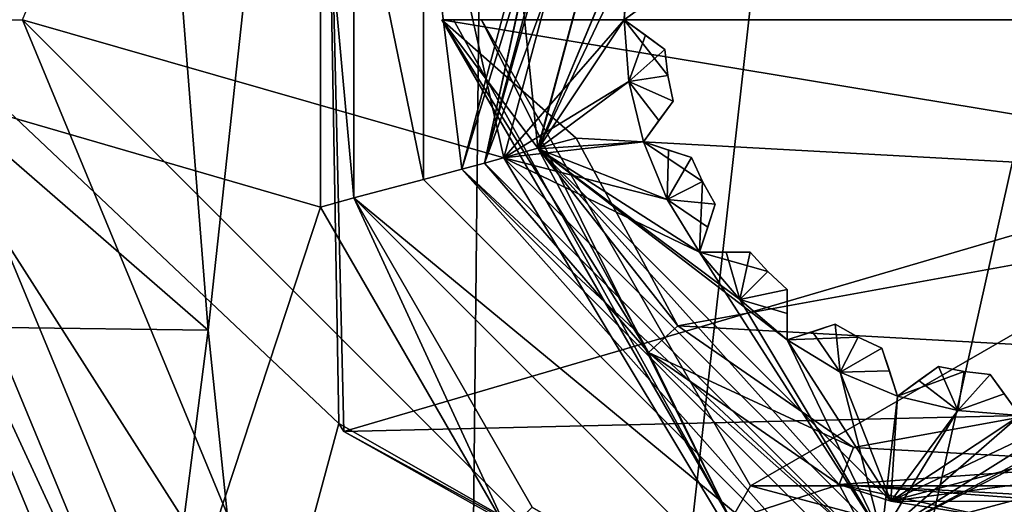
# Model space of a CAD drawing. Header units: millimetres. Extents: x -112 to 112, y -106 to 1587.
# Tile 28 of 158: x -13 to 0, y -6 to 0. Entities that reach past the tile are written whole.
import ezdxf

# ---------------------------------------------------------------- set-up
doc = ezdxf.new("R2010")
doc.units = ezdxf.units.MM
doc.header["$LTSCALE"] = 65.185185
for name, color, linetype in [('1014', 7, 'CONTINUOUS'), ('1015', 7, 'CONTINUOUS'), ('1016', 7, 'CONTINUOUS'), ('1017', 7, 'CONTINUOUS'), ('1018', 7, 'CONTINUOUS'), ('1019', 7, 'CONTINUOUS'), ('1020', 7, 'CONTINUOUS'), ('1021', 7, 'CONTINUOUS'), ('1022', 7, 'CONTINUOUS'), ('1023', 7, 'CONTINUOUS'), ('1024', 7, 'CONTINUOUS'), ('1045', 7, 'CONTINUOUS'), ('1046', 7, 'CONTINUOUS'), ('1048', 7, 'CONTINUOUS'), ('1050', 7, 'CONTINUOUS'), ('1061', 7, 'CONTINUOUS'), ('1062', 7, 'CONTINUOUS'), ('1063', 7, 'CONTINUOUS'), ('1064', 7, 'CONTINUOUS'), ('1065', 7, 'CONTINUOUS'), ('1081', 7, 'CONTINUOUS'), ('1082', 7, 'CONTINUOUS'), ('1083', 7, 'CONTINUOUS'), ('1084', 7, 'CONTINUOUS'), ('1085', 7, 'CONTINUOUS'), ('1090', 7, 'CONTINUOUS'), ('1091', 7, 'CONTINUOUS'), ('1092', 7, 'CONTINUOUS'), ('1093', 7, 'CONTINUOUS'), ('1094', 7, 'CONTINUOUS'), ('1095', 7, 'CONTINUOUS'), ('1111', 7, 'CONTINUOUS'), ('1112', 7, 'CONTINUOUS'), ('1113', 7, 'CONTINUOUS'), ('1114', 7, 'CONTINUOUS'), ('1115', 7, 'CONTINUOUS'), ('1116', 7, 'CONTINUOUS'), ('2', 7, 'CONTINUOUS'), ('37', 7, 'CONTINUOUS'), ('38', 7, 'CONTINUOUS'), ('41', 7, 'CONTINUOUS'), ('42', 7, 'CONTINUOUS'), ('64', 7, 'CONTINUOUS'), ('65', 7, 'CONTINUOUS'), ('66', 7, 'CONTINUOUS'), ('67', 7, 'CONTINUOUS'), ('944', 7, 'CONTINUOUS'), ('945', 7, 'CONTINUOUS'), ('946', 7, 'CONTINUOUS'), ('947', 7, 'CONTINUOUS'), ('948', 7, 'CONTINUOUS'), ('949', 7, 'CONTINUOUS'), ('950', 7, 'CONTINUOUS'), ('951', 7, 'CONTINUOUS'), ('952', 7, 'CONTINUOUS'), ('954', 7, 'CONTINUOUS'), ('955', 7, 'CONTINUOUS'), ('956', 7, 'CONTINUOUS'), ('957', 7, 'CONTINUOUS'), ('974', 7, 'CONTINUOUS'), ('977', 7, 'CONTINUOUS'), ('978', 7, 'CONTINUOUS'), ('980', 7, 'CONTINUOUS'), ('981', 7, 'CONTINUOUS'), ('982', 7, 'CONTINUOUS')]:
    doc.layers.add(name, color=color, linetype=linetype)

msp = doc.modelspace()

# ---------------------------------------------------------------- linework, layer by layer
at = {"layer": '1014', "color": 7, "linetype": 'CONTINUOUS', "true_color": 0xe0f2ff}
for points in [[(-5, 0, 38.7), (-4.729, 0.197, 38.966), (-4.484, 0.375, 49.2), (-5, 0, 38.7)], [(-4.73, 0.196, 49.434), (-5, 0, 38.7), (-4.484, 0.375, 49.2), (-4.73, 0.196, 49.434)], [(-5, 0, 49.7), (-5, 0, 38.7), (-4.73, 0.196, 49.434), (-5, 0, 49.7)]]:
    msp.add_3dface(points, dxfattribs=at)
at = {"layer": '1015', "color": 7, "linetype": 'CONTINUOUS', "true_color": 0xe0f2ff}
for points in [[(-5, 0, 38.7), (-5, 0, 49.7), (-4.73, -0.196, 38.966), (-5, 0, 38.7)], [(-4.484, -0.375, 39.2), (-5, 0, 49.7), (-4.729, -0.197, 49.434), (-4.484, -0.375, 39.2)], [(-5, 0, 49.7), (-4.484, -0.375, 39.2), (-4.73, -0.196, 38.966), (-5, 0, 49.7)], [(-4.484, -0.375, 49.2), (-4.484, -0.375, 39.2), (-4.729, -0.197, 49.434), (-4.484, -0.375, 49.2)]]:
    msp.add_3dface(points, dxfattribs=at)
at = {"layer": '1016', "color": 7, "linetype": 'CONTINUOUS', "true_color": 0xe0f2ff}
for points in [[(-4.755, -1.545, 38.7), (-4.559, -1.275, 38.966), (-4.381, -1.029, 49.2), (-4.755, -1.545, 38.7)], [(-4.559, -1.275, 49.434), (-4.755, -1.545, 38.7), (-4.381, -1.029, 49.2), (-4.559, -1.275, 49.434)], [(-4.559, -1.275, 38.966), (-4.381, -1.029, 39.2), (-4.381, -1.029, 49.2), (-4.559, -1.275, 38.966)], [(-4.755, -1.545, 49.7), (-4.755, -1.545, 38.7), (-4.559, -1.275, 49.434), (-4.755, -1.545, 49.7)]]:
    msp.add_3dface(points, dxfattribs=at)
at = {"layer": '1017', "color": 7, "linetype": 'CONTINUOUS', "true_color": 0xe0f2ff}
for points in [[(-4.755, -1.545, 38.7), (-4.755, -1.545, 49.7), (-4.437, -1.648, 38.966), (-4.755, -1.545, 38.7)], [(-4.149, -1.742, 39.2), (-4.755, -1.545, 49.7), (-4.437, -1.648, 49.434), (-4.149, -1.742, 39.2)], [(-4.755, -1.545, 49.7), (-4.149, -1.742, 39.2), (-4.437, -1.648, 38.966), (-4.755, -1.545, 49.7)], [(-4.149, -1.742, 49.2), (-4.149, -1.742, 39.2), (-4.437, -1.648, 49.434), (-4.149, -1.742, 49.2)]]:
    msp.add_3dface(points, dxfattribs=at)
at = {"layer": '1018', "color": 7, "linetype": 'CONTINUOUS', "true_color": 0xe0f2ff}
for points in [[(-4.045, -2.939, 38.7), (-3.942, -2.621, 38.966), (-3.848, -2.333, 49.2), (-4.045, -2.939, 38.7)], [(-3.942, -2.621, 49.434), (-4.045, -2.939, 38.7), (-3.848, -2.333, 49.2), (-3.942, -2.621, 49.434)], [(-3.942, -2.621, 38.966), (-3.848, -2.333, 39.2), (-3.848, -2.333, 49.2), (-3.942, -2.621, 38.966)], [(-4.045, -2.939, 49.7), (-4.045, -2.939, 38.7), (-3.942, -2.621, 49.434), (-4.045, -2.939, 49.7)]]:
    msp.add_3dface(points, dxfattribs=at)
at = {"layer": '1019', "color": 7, "linetype": 'CONTINUOUS', "true_color": 0xe0f2ff}
for points in [[(-4.045, -2.939, 38.7), (-4.045, -2.939, 49.7), (-3.711, -2.939, 38.966), (-4.045, -2.939, 38.7)], [(-3.408, -2.939, 39.2), (-4.045, -2.939, 49.7), (-3.711, -2.939, 49.434), (-3.408, -2.939, 39.2)], [(-4.045, -2.939, 49.7), (-3.408, -2.939, 39.2), (-3.711, -2.939, 38.966), (-4.045, -2.939, 49.7)], [(-3.408, -2.939, 49.2), (-3.408, -2.939, 39.2), (-3.711, -2.939, 49.434), (-3.408, -2.939, 49.2)]]:
    msp.add_3dface(points, dxfattribs=at)
at = {"layer": '1020', "color": 7, "linetype": 'CONTINUOUS', "true_color": 0xe0f2ff}
for points in [[(-2.939, -4.045, 38.7), (-2.939, -3.711, 38.966), (-2.939, -3.408, 49.2), (-2.939, -4.045, 38.7)], [(-2.939, -3.711, 49.434), (-2.939, -4.045, 38.7), (-2.939, -3.408, 49.2), (-2.939, -3.711, 49.434)], [(-2.939, -3.711, 38.966), (-2.939, -3.408, 39.2), (-2.939, -3.408, 49.2), (-2.939, -3.711, 38.966)], [(-2.939, -4.045, 49.7), (-2.939, -4.045, 38.7), (-2.939, -3.711, 49.434), (-2.939, -4.045, 49.7)]]:
    msp.add_3dface(points, dxfattribs=at)
at = {"layer": '1021', "color": 7, "linetype": 'CONTINUOUS', "true_color": 0xe0f2ff}
for points in [[(-2.333, -3.848, 39.2), (-2.939, -4.045, 49.7), (-2.621, -3.942, 49.434), (-2.333, -3.848, 39.2)], [(-2.939, -4.045, 49.7), (-2.333, -3.848, 39.2), (-2.621, -3.942, 38.966), (-2.939, -4.045, 49.7)], [(-2.333, -3.848, 49.2), (-2.333, -3.848, 39.2), (-2.621, -3.942, 49.434), (-2.333, -3.848, 49.2)], [(-2.939, -4.045, 38.7), (-2.939, -4.045, 49.7), (-2.621, -3.942, 38.966), (-2.939, -4.045, 38.7)]]:
    msp.add_3dface(points, dxfattribs=at)
at = {"layer": '1022', "color": 7, "linetype": 'CONTINUOUS', "true_color": 0xe0f2ff}
for points in [[(-1.545, -4.755, 38.7), (-1.648, -4.437, 38.966), (-1.742, -4.149, 49.2), (-1.545, -4.755, 38.7)], [(-1.648, -4.437, 49.434), (-1.545, -4.755, 38.7), (-1.742, -4.149, 49.2), (-1.648, -4.437, 49.434)], [(-1.648, -4.437, 38.966), (-1.742, -4.149, 39.2), (-1.742, -4.149, 49.2), (-1.648, -4.437, 38.966)], [(-1.545, -4.755, 49.7), (-1.545, -4.755, 38.7), (-1.648, -4.437, 49.434), (-1.545, -4.755, 49.7)]]:
    msp.add_3dface(points, dxfattribs=at)
at = {"layer": '1023', "color": 7, "linetype": 'CONTINUOUS', "true_color": 0xe0f2ff}
for points in [[(-1.029, -4.381, 39.2), (-1.545, -4.755, 49.7), (-1.275, -4.559, 49.434), (-1.029, -4.381, 39.2)], [(-1.545, -4.755, 49.7), (-1.029, -4.381, 39.2), (-1.275, -4.559, 38.966), (-1.545, -4.755, 49.7)], [(-1.029, -4.381, 49.2), (-1.029, -4.381, 39.2), (-1.275, -4.559, 49.434), (-1.029, -4.381, 49.2)], [(-1.545, -4.755, 38.7), (-1.545, -4.755, 49.7), (-1.275, -4.559, 38.966), (-1.545, -4.755, 38.7)]]:
    msp.add_3dface(points, dxfattribs=at)
at = {"layer": '1024', "color": 7, "linetype": 'CONTINUOUS', "true_color": 0xe0f2ff}
for points in [[(0, -5, 38.7), (-0.197, -4.729, 38.966), (-0.375, -4.484, 49.2), (0, -5, 38.7)], [(-0.196, -4.73, 49.434), (0, -5, 38.7), (-0.375, -4.484, 49.2), (-0.196, -4.73, 49.434)], [(-0.197, -4.729, 38.966), (-0.375, -4.484, 39.2), (-0.375, -4.484, 49.2), (-0.197, -4.729, 38.966)]]:
    msp.add_3dface(points, dxfattribs=at)
at = {"layer": '1045', "color": 7, "linetype": 'CONTINUOUS', "true_color": 0xe0f2ff}
for points in [[(6.8, 0, 58.7), (-6.8, 0, 58.7), (-3.401, -5.888, 58.7), (6.8, 0, 58.7)], [(3.401, -5.888, 58.7), (6.8, 0, 58.7), (-3.401, -5.888, 58.7), (3.401, -5.888, 58.7)], [(0, -6.8, 58.7), (3.401, -5.888, 58.7), (-3.401, -5.888, 58.7), (0, -6.8, 58.7)]]:
    msp.add_3dface(points, dxfattribs=at)
at = {"layer": '1046', "color": 7, "linetype": 'CONTINUOUS', "true_color": 0xe0f2ff}
for points in [[(-3.65, -6.322, 57.2), (-7.3, 0, 57.2), (-4.692, -4.204, 57.2), (-3.65, -6.322, 57.2)], [(-7.3, 0, 57.2), (7.3, 0, 57.2), (5.407, -2.1, 57.2), (-7.3, 0, 57.2)], [(-7.3, 0, 57.2), (5.407, -2.1, 57.2), (-5.604, -1.495, 57.2), (-7.3, 0, 57.2)], [(-4.692, -4.204, 57.2), (-7.3, 0, 57.2), (-6.087, -1.624, 57.2), (-4.692, -4.204, 57.2)], [(-6.087, -1.624, 57.2), (-7.3, 0, 57.2), (-5.604, -1.495, 57.2), (-6.087, -1.624, 57.2)], [(-5.604, -1.495, 57.2), (5.407, -2.1, 57.2), (-4.32, -3.87, 57.2), (-5.604, -1.495, 57.2)], [(5.407, -2.1, 57.2), (3.87, -4.32, 57.2), (-4.32, -3.87, 57.2), (5.407, -2.1, 57.2)], [(-4.32, -3.87, 57.2), (3.87, -4.32, 57.2), (-2.1, -5.407, 57.2), (-4.32, -3.87, 57.2)], [(-2.281, -5.873, 57.2), (-3.65, -6.322, 57.2), (-4.692, -4.204, 57.2), (-2.281, -5.873, 57.2)], [(3.87, -4.32, 57.2), (1.495, -5.604, 57.2), (-2.1, -5.407, 57.2), (3.87, -4.32, 57.2)], [(1.495, -5.604, 57.2), (-2.281, -5.873, 57.2), (-2.1, -5.407, 57.2), (1.495, -5.604, 57.2)], [(1.495, -5.604, 57.2), (1.624, -6.087, 57.2), (-2.281, -5.873, 57.2), (1.495, -5.604, 57.2)], [(3.65, -6.322, 57.2), (-3.65, -6.322, 57.2), (-2.281, -5.873, 57.2), (3.65, -6.322, 57.2)], [(1.624, -6.087, 57.2), (3.65, -6.322, 57.2), (-2.281, -5.873, 57.2), (1.624, -6.087, 57.2)]]:
    msp.add_3dface(points, dxfattribs=at)
at = {"layer": '1048', "color": 7, "linetype": 'CONTINUOUS', "true_color": 0xe0f2ff}
for points in [[(-7.3, 0, 57.2), (-3.65, -6.322, 57.2), (-7.3, 0, 58.2), (-7.3, 0, 57.2)], [(-7.3, 0, 58.2), (-3.65, -6.322, 57.2), (-3.65, -6.322, 58.2), (-7.3, 0, 58.2)]]:
    msp.add_3dface(points, dxfattribs=at)
at = {"layer": '1050', "color": 7, "linetype": 'CONTINUOUS', "true_color": 0xe0f2ff}
for points in [[(-7.3, 0, 58.2), (-3.65, -6.322, 58.2), (-7.154, 0, 58.554), (-7.3, 0, 58.2)], [(-3.65, -6.322, 58.2), (-6.8, 0, 58.7), (-7.154, 0, 58.554), (-3.65, -6.322, 58.2)], [(-3.401, -5.888, 58.7), (-6.8, 0, 58.7), (-3.65, -6.322, 58.2), (-3.401, -5.888, 58.7)], [(0, -6.8, 58.7), (-3.401, -5.888, 58.7), (-3.65, -6.322, 58.2), (0, -6.8, 58.7)]]:
    msp.add_3dface(points, dxfattribs=at)
at = {"layer": '1061', "color": 7, "linetype": 'CONTINUOUS', "true_color": 0xe0f2ff}
for points in [[(-4.32, -3.87, 52.2), (-6.087, -1.624, 52.2), (-5.604, -1.495, 52.2), (-4.32, -3.87, 52.2)], [(-4.692, -4.204, 52.2), (-6.087, -1.624, 52.2), (-4.32, -3.87, 52.2), (-4.692, -4.204, 52.2)], [(-2.1, -5.407, 52.2), (-4.692, -4.204, 52.2), (-4.32, -3.87, 52.2), (-2.1, -5.407, 52.2)], [(-2.281, -5.873, 52.2), (-4.692, -4.204, 52.2), (-2.1, -5.407, 52.2), (-2.281, -5.873, 52.2)]]:
    msp.add_3dface(points, dxfattribs=at)
at = {"layer": '1062', "color": 7, "linetype": 'CONTINUOUS', "true_color": 0xe0f2ff}
for points in [[(-6.087, -1.624, 54), (-4.692, -4.204, 54), (-6.087, -1.624, 57.2), (-6.087, -1.624, 54)], [(-4.692, -4.204, 54), (-4.692, -4.204, 57.2), (-6.087, -1.624, 57.2), (-4.692, -4.204, 54)], [(-4.692, -4.204, 54), (-2.281, -5.873, 54), (-4.692, -4.204, 57.2), (-4.692, -4.204, 54)], [(-2.281, -5.873, 54), (-2.281, -5.873, 57.2), (-4.692, -4.204, 57.2), (-2.281, -5.873, 54)]]:
    msp.add_3dface(points, dxfattribs=at)
at = {"layer": '1063', "color": 7, "linetype": 'CONTINUOUS', "true_color": 0xe0f2ff}
for points in [[(-6.087, -1.624, 52.2), (-6.087, -1.624, 54), (-5.604, -1.495, 52.2), (-6.087, -1.624, 52.2)], [(-6.087, -1.624, 54), (-6.087, -1.624, 57.2), (-5.604, -1.495, 52.2), (-6.087, -1.624, 54)], [(-6.087, -1.624, 57.2), (-5.604, -1.495, 57.2), (-5.604, -1.495, 52.2), (-6.087, -1.624, 57.2)]]:
    msp.add_3dface(points, dxfattribs=at)
at = {"layer": '1064', "color": 7, "linetype": 'CONTINUOUS', "true_color": 0xe0f2ff}
for points in [[(-5.604, -1.495, 57.2), (-4.32, -3.87, 57.2), (-5.604, -1.495, 52.2), (-5.604, -1.495, 57.2)], [(-4.32, -3.87, 57.2), (-4.32, -3.87, 52.2), (-5.604, -1.495, 52.2), (-4.32, -3.87, 57.2)], [(-4.32, -3.87, 57.2), (-2.1, -5.407, 57.2), (-4.32, -3.87, 52.2), (-4.32, -3.87, 57.2)], [(-2.1, -5.407, 57.2), (-2.1, -5.407, 52.2), (-4.32, -3.87, 52.2), (-2.1, -5.407, 57.2)]]:
    msp.add_3dface(points, dxfattribs=at)
at = {"layer": '1065', "color": 7, "linetype": 'CONTINUOUS', "true_color": 0xe0f2ff}
for points in [[(-2.281, -5.873, 54), (-2.281, -5.873, 52.2), (-2.1, -5.407, 57.2), (-2.281, -5.873, 54)], [(-2.281, -5.873, 57.2), (-2.281, -5.873, 54), (-2.1, -5.407, 57.2), (-2.281, -5.873, 57.2)], [(-2.1, -5.407, 57.2), (-2.281, -5.873, 52.2), (-2.1, -5.407, 52.2), (-2.1, -5.407, 57.2)]]:
    msp.add_3dface(points, dxfattribs=at)
at = {"layer": '1081', "color": 7, "linetype": 'CONTINUOUS', "true_color": 0xe0f2ff}
for points in [[(-4.484, -0.375, 39.2), (-4.484, -0.375, 49.2), (-4.445, -0.704, 49.2), (-4.484, -0.375, 39.2)], [(-4.484, -0.375, 39.2), (-4.445, -0.704, 49.2), (-4.445, -0.704, 39.2), (-4.484, -0.375, 39.2)], [(-4.381, -1.029, 49.2), (-4.381, -1.029, 39.2), (-4.445, -0.704, 39.2), (-4.381, -1.029, 49.2)], [(-4.445, -0.704, 49.2), (-4.381, -1.029, 49.2), (-4.445, -0.704, 39.2), (-4.445, -0.704, 49.2)]]:
    msp.add_3dface(points, dxfattribs=at)
at = {"layer": '1082', "color": 7, "linetype": 'CONTINUOUS', "true_color": 0xe0f2ff}
for points in [[(-4.149, -1.742, 39.2), (-4.149, -1.742, 49.2), (-4.01, -2.043, 49.2), (-4.149, -1.742, 39.2)], [(-4.149, -1.742, 39.2), (-4.01, -2.043, 49.2), (-4.01, -2.043, 39.2), (-4.149, -1.742, 39.2)], [(-3.848, -2.333, 49.2), (-3.848, -2.333, 39.2), (-4.01, -2.043, 39.2), (-3.848, -2.333, 49.2)], [(-4.01, -2.043, 49.2), (-3.848, -2.333, 49.2), (-4.01, -2.043, 39.2), (-4.01, -2.043, 49.2)]]:
    msp.add_3dface(points, dxfattribs=at)
at = {"layer": '1083', "color": 7, "linetype": 'CONTINUOUS', "true_color": 0xe0f2ff}
for points in [[(-3.408, -2.939, 39.2), (-3.408, -2.939, 49.2), (-3.182, -3.182, 49.2), (-3.408, -2.939, 39.2)], [(-3.408, -2.939, 39.2), (-3.182, -3.182, 49.2), (-3.182, -3.182, 39.2), (-3.408, -2.939, 39.2)], [(-2.939, -3.408, 49.2), (-2.939, -3.408, 39.2), (-3.182, -3.182, 39.2), (-2.939, -3.408, 49.2)], [(-3.182, -3.182, 49.2), (-2.939, -3.408, 49.2), (-3.182, -3.182, 39.2), (-3.182, -3.182, 49.2)]]:
    msp.add_3dface(points, dxfattribs=at)
at = {"layer": '1084', "color": 7, "linetype": 'CONTINUOUS', "true_color": 0xe0f2ff}
for points in [[(-2.333, -3.848, 39.2), (-2.333, -3.848, 49.2), (-2.043, -4.01, 49.2), (-2.333, -3.848, 39.2)], [(-2.333, -3.848, 39.2), (-2.043, -4.01, 49.2), (-2.043, -4.01, 39.2), (-2.333, -3.848, 39.2)], [(-1.742, -4.149, 49.2), (-1.742, -4.149, 39.2), (-2.043, -4.01, 39.2), (-1.742, -4.149, 49.2)], [(-2.043, -4.01, 49.2), (-1.742, -4.149, 49.2), (-2.043, -4.01, 39.2), (-2.043, -4.01, 49.2)]]:
    msp.add_3dface(points, dxfattribs=at)
at = {"layer": '1085', "color": 7, "linetype": 'CONTINUOUS', "true_color": 0xe0f2ff}
for points in [[(-1.029, -4.381, 39.2), (-1.029, -4.381, 49.2), (-0.704, -4.445, 49.2), (-1.029, -4.381, 39.2)], [(-1.029, -4.381, 39.2), (-0.704, -4.445, 49.2), (-0.704, -4.445, 39.2), (-1.029, -4.381, 39.2)], [(-0.375, -4.484, 49.2), (-0.375, -4.484, 39.2), (-0.704, -4.445, 39.2), (-0.375, -4.484, 49.2)], [(-0.704, -4.445, 49.2), (-0.375, -4.484, 49.2), (-0.704, -4.445, 39.2), (-0.704, -4.445, 49.2)]]:
    msp.add_3dface(points, dxfattribs=at)
at = {"layer": '1090', "color": 7, "linetype": 'CONTINUOUS', "true_color": 0xe0f2ff}
for points in [[(-4.938, 0.782, 49.7), (-5, 0, 49.7), (-4.484, 0.375, 49.2), (-4.938, 0.782, 49.7)], [(-5, 0, 49.7), (-4.73, 0.196, 49.434), (-4.484, 0.375, 49.2), (-5, 0, 49.7)]]:
    msp.add_3dface(points, dxfattribs=at)
at = {"layer": '1091', "color": 7, "linetype": 'CONTINUOUS', "true_color": 0xe0f2ff}
for points in [[(-5, 0, 49.7), (-4.938, -0.782, 49.7), (-4.729, -0.197, 49.434), (-5, 0, 49.7)], [(-4.938, -0.782, 49.7), (-4.484, -0.375, 49.2), (-4.729, -0.197, 49.434), (-4.938, -0.782, 49.7)], [(-4.484, -0.375, 49.2), (-4.938, -0.782, 49.7), (-4.445, -0.704, 49.2), (-4.484, -0.375, 49.2)], [(-4.938, -0.782, 49.7), (-4.381, -1.029, 49.2), (-4.445, -0.704, 49.2), (-4.938, -0.782, 49.7)], [(-4.938, -0.782, 49.7), (-4.755, -1.545, 49.7), (-4.381, -1.029, 49.2), (-4.938, -0.782, 49.7)], [(-4.755, -1.545, 49.7), (-4.559, -1.275, 49.434), (-4.381, -1.029, 49.2), (-4.755, -1.545, 49.7)]]:
    msp.add_3dface(points, dxfattribs=at)
at = {"layer": '1092', "color": 7, "linetype": 'CONTINUOUS', "true_color": 0xe0f2ff}
for points in [[(-4.755, -1.545, 49.7), (-4.455, -2.27, 49.7), (-4.437, -1.648, 49.434), (-4.755, -1.545, 49.7)], [(-4.455, -2.27, 49.7), (-4.149, -1.742, 49.2), (-4.437, -1.648, 49.434), (-4.455, -2.27, 49.7)], [(-4.149, -1.742, 49.2), (-4.455, -2.27, 49.7), (-4.01, -2.043, 49.2), (-4.149, -1.742, 49.2)], [(-4.455, -2.27, 49.7), (-4.045, -2.939, 49.7), (-4.01, -2.043, 49.2), (-4.455, -2.27, 49.7)], [(-4.045, -2.939, 49.7), (-3.848, -2.333, 49.2), (-4.01, -2.043, 49.2), (-4.045, -2.939, 49.7)], [(-4.045, -2.939, 49.7), (-3.942, -2.621, 49.434), (-3.848, -2.333, 49.2), (-4.045, -2.939, 49.7)]]:
    msp.add_3dface(points, dxfattribs=at)
at = {"layer": '1093', "color": 7, "linetype": 'CONTINUOUS', "true_color": 0xe0f2ff}
for points in [[(-4.045, -2.939, 49.7), (-3.536, -3.536, 49.7), (-3.711, -2.939, 49.434), (-4.045, -2.939, 49.7)], [(-3.536, -3.536, 49.7), (-3.408, -2.939, 49.2), (-3.711, -2.939, 49.434), (-3.536, -3.536, 49.7)], [(-3.408, -2.939, 49.2), (-3.536, -3.536, 49.7), (-3.182, -3.182, 49.2), (-3.408, -2.939, 49.2)], [(-3.536, -3.536, 49.7), (-2.939, -3.408, 49.2), (-3.182, -3.182, 49.2), (-3.536, -3.536, 49.7)], [(-3.536, -3.536, 49.7), (-2.939, -4.045, 49.7), (-2.939, -3.408, 49.2), (-3.536, -3.536, 49.7)], [(-2.939, -4.045, 49.7), (-2.939, -3.711, 49.434), (-2.939, -3.408, 49.2), (-2.939, -4.045, 49.7)]]:
    msp.add_3dface(points, dxfattribs=at)
at = {"layer": '1094', "color": 7, "linetype": 'CONTINUOUS', "true_color": 0xe0f2ff}
for points in [[(-2.27, -4.455, 49.7), (-2.333, -3.848, 49.2), (-2.621, -3.942, 49.434), (-2.27, -4.455, 49.7)], [(-2.333, -3.848, 49.2), (-2.27, -4.455, 49.7), (-2.043, -4.01, 49.2), (-2.333, -3.848, 49.2)], [(-2.939, -4.045, 49.7), (-2.27, -4.455, 49.7), (-2.621, -3.942, 49.434), (-2.939, -4.045, 49.7)], [(-2.27, -4.455, 49.7), (-1.742, -4.149, 49.2), (-2.043, -4.01, 49.2), (-2.27, -4.455, 49.7)], [(-2.27, -4.455, 49.7), (-1.545, -4.755, 49.7), (-1.742, -4.149, 49.2), (-2.27, -4.455, 49.7)], [(-1.545, -4.755, 49.7), (-1.648, -4.437, 49.434), (-1.742, -4.149, 49.2), (-1.545, -4.755, 49.7)]]:
    msp.add_3dface(points, dxfattribs=at)
at = {"layer": '1095', "color": 7, "linetype": 'CONTINUOUS', "true_color": 0xe0f2ff}
for points in [[(-0.782, -4.938, 49.7), (-1.029, -4.381, 49.2), (-1.275, -4.559, 49.434), (-0.782, -4.938, 49.7)], [(-1.029, -4.381, 49.2), (-0.782, -4.938, 49.7), (-0.704, -4.445, 49.2), (-1.029, -4.381, 49.2)], [(-0.782, -4.938, 49.7), (-0.375, -4.484, 49.2), (-0.704, -4.445, 49.2), (-0.782, -4.938, 49.7)], [(-1.545, -4.755, 49.7), (-0.782, -4.938, 49.7), (-1.275, -4.559, 49.434), (-1.545, -4.755, 49.7)], [(-0.782, -4.938, 49.7), (0, -5, 49.7), (-0.375, -4.484, 49.2), (-0.782, -4.938, 49.7)], [(0, -5, 49.7), (-0.196, -4.73, 49.434), (-0.375, -4.484, 49.2), (0, -5, 49.7)]]:
    msp.add_3dface(points, dxfattribs=at)
at = {"layer": '1111', "color": 7, "linetype": 'CONTINUOUS', "true_color": 0xe0f2ff}
for points in [[(-1.029, -4.381, 39.2), (-1.545, -4.755, 38.7), (-1.275, -4.559, 38.966), (-1.029, -4.381, 39.2)], [(-1.545, -4.755, 38.7), (-1.029, -4.381, 39.2), (-0.704, -4.445, 39.2), (-1.545, -4.755, 38.7)], [(-0.782, -4.938, 38.7), (-1.545, -4.755, 38.7), (-0.704, -4.445, 39.2), (-0.782, -4.938, 38.7)], [(-0.375, -4.484, 39.2), (-0.782, -4.938, 38.7), (-0.704, -4.445, 39.2), (-0.375, -4.484, 39.2)], [(-0.782, -4.938, 38.7), (-0.375, -4.484, 39.2), (-0.197, -4.729, 38.966), (-0.782, -4.938, 38.7)], [(0, -5, 38.7), (-0.782, -4.938, 38.7), (-0.197, -4.729, 38.966), (0, -5, 38.7)]]:
    msp.add_3dface(points, dxfattribs=at)
at = {"layer": '1112', "color": 7, "linetype": 'CONTINUOUS', "true_color": 0xe0f2ff}
for points in [[(-2.333, -3.848, 39.2), (-2.939, -4.045, 38.7), (-2.621, -3.942, 38.966), (-2.333, -3.848, 39.2)], [(-2.939, -4.045, 38.7), (-2.333, -3.848, 39.2), (-2.043, -4.01, 39.2), (-2.939, -4.045, 38.7)], [(-2.27, -4.455, 38.7), (-2.939, -4.045, 38.7), (-2.043, -4.01, 39.2), (-2.27, -4.455, 38.7)], [(-1.742, -4.149, 39.2), (-2.27, -4.455, 38.7), (-2.043, -4.01, 39.2), (-1.742, -4.149, 39.2)], [(-2.27, -4.455, 38.7), (-1.742, -4.149, 39.2), (-1.648, -4.437, 38.966), (-2.27, -4.455, 38.7)], [(-1.545, -4.755, 38.7), (-2.27, -4.455, 38.7), (-1.648, -4.437, 38.966), (-1.545, -4.755, 38.7)]]:
    msp.add_3dface(points, dxfattribs=at)
at = {"layer": '1113', "color": 7, "linetype": 'CONTINUOUS', "true_color": 0xe0f2ff}
for points in [[(-3.536, -3.536, 38.7), (-4.045, -2.939, 38.7), (-3.182, -3.182, 39.2), (-3.536, -3.536, 38.7)], [(-3.408, -2.939, 39.2), (-4.045, -2.939, 38.7), (-3.711, -2.939, 38.966), (-3.408, -2.939, 39.2)], [(-4.045, -2.939, 38.7), (-3.408, -2.939, 39.2), (-3.182, -3.182, 39.2), (-4.045, -2.939, 38.7)], [(-2.939, -3.408, 39.2), (-3.536, -3.536, 38.7), (-3.182, -3.182, 39.2), (-2.939, -3.408, 39.2)], [(-3.536, -3.536, 38.7), (-2.939, -3.408, 39.2), (-2.939, -3.711, 38.966), (-3.536, -3.536, 38.7)], [(-2.939, -4.045, 38.7), (-3.536, -3.536, 38.7), (-2.939, -3.711, 38.966), (-2.939, -4.045, 38.7)]]:
    msp.add_3dface(points, dxfattribs=at)
at = {"layer": '1114', "color": 7, "linetype": 'CONTINUOUS', "true_color": 0xe0f2ff}
for points in [[(-4.455, -2.27, 38.7), (-4.755, -1.545, 38.7), (-4.01, -2.043, 39.2), (-4.455, -2.27, 38.7)], [(-4.149, -1.742, 39.2), (-4.755, -1.545, 38.7), (-4.437, -1.648, 38.966), (-4.149, -1.742, 39.2)], [(-4.755, -1.545, 38.7), (-4.149, -1.742, 39.2), (-4.01, -2.043, 39.2), (-4.755, -1.545, 38.7)], [(-3.848, -2.333, 39.2), (-4.455, -2.27, 38.7), (-4.01, -2.043, 39.2), (-3.848, -2.333, 39.2)], [(-4.045, -2.939, 38.7), (-4.455, -2.27, 38.7), (-3.942, -2.621, 38.966), (-4.045, -2.939, 38.7)], [(-4.455, -2.27, 38.7), (-3.848, -2.333, 39.2), (-3.942, -2.621, 38.966), (-4.455, -2.27, 38.7)]]:
    msp.add_3dface(points, dxfattribs=at)
at = {"layer": '1115', "color": 7, "linetype": 'CONTINUOUS', "true_color": 0xe0f2ff}
for points in [[(-4.938, -0.782, 38.7), (-5, 0, 38.7), (-4.445, -0.704, 39.2), (-4.938, -0.782, 38.7)], [(-4.484, -0.375, 39.2), (-5, 0, 38.7), (-4.73, -0.196, 38.966), (-4.484, -0.375, 39.2)], [(-5, 0, 38.7), (-4.484, -0.375, 39.2), (-4.445, -0.704, 39.2), (-5, 0, 38.7)], [(-4.381, -1.029, 39.2), (-4.938, -0.782, 38.7), (-4.445, -0.704, 39.2), (-4.381, -1.029, 39.2)], [(-4.755, -1.545, 38.7), (-4.938, -0.782, 38.7), (-4.559, -1.275, 38.966), (-4.755, -1.545, 38.7)], [(-4.938, -0.782, 38.7), (-4.381, -1.029, 39.2), (-4.559, -1.275, 38.966), (-4.938, -0.782, 38.7)]]:
    msp.add_3dface(points, dxfattribs=at)
at = {"layer": '1116', "color": 7, "linetype": 'CONTINUOUS', "true_color": 0xe0f2ff}
msp.add_3dface([(-5, 0, 38.7), (-4.938, 0.782, 38.7), (-4.729, 0.197, 38.966), (-5, 0, 38.7)], dxfattribs=at)
at = {"layer": '2', "color": 7, "linetype": 'CONTINUOUS', "true_color": 0xe0f2ff}
for points in [[(-14, 0, 24.5), (-14, 0, 21.5), (-9.899, -9.899, 21.5), (-14, 0, 24.5)], [(-9.9, -9.899, 24.5), (-14, 0, 24.5), (-9.899, -9.899, 21.5), (-9.9, -9.899, 24.5)]]:
    msp.add_3dface(points, dxfattribs=at)
at = {"layer": '37', "color": 7, "linetype": 'CONTINUOUS', "true_color": 0xe0f2ff}
for points in [[(-10.876, 3.983, -19.109), (-6.518, 30.5, -15.701), (-10.252, -3.922, -19.801), (-10.876, 3.983, -19.109)], [(-6.518, 30.5, -15.701), (-7.183, -33.5, -17.319), (-10.252, -3.922, -19.801), (-6.518, 30.5, -15.701)], [(0, 30.5, -17), (0, -1.38, -22.255), (-7.183, -33.5, -17.319), (0, 30.5, -17)], [(0, 30.5, -17), (-7.183, -33.5, -17.319), (-6.518, 30.5, -15.701), (0, 30.5, -17)], [(0, -1.38, -22.255), (0, -33.5, -18.75), (-7.183, -33.5, -17.319), (0, -1.38, -22.255)], [(-10.252, -3.922, -19.801), (-7.183, -33.5, -17.319), (-11.188, -11.217, -19.08), (-10.252, -3.922, -19.801)]]:
    msp.add_3dface(points, dxfattribs=at)
at = {"layer": '38', "color": 7, "linetype": 'CONTINUOUS', "true_color": 0xe0f2ff}
msp.add_3dface([(-9.899, -9.899, 21.5), (-14, 0, 21.5), (-14.918, -8.152, 21.5), (-9.899, -9.899, 21.5)], dxfattribs=at)
at = {"layer": '41', "color": 7, "linetype": 'CONTINUOUS', "true_color": 0xe0f2ff}
for points in [[(-11.188, -11.217, -19.08), (-19.065, -10.351, -15.756), (-18.026, -3.82, -16.89), (-11.188, -11.217, -19.08)], [(-10.252, -3.922, -19.801), (-11.188, -11.217, -19.08), (-18.026, -3.82, -16.89), (-10.252, -3.922, -19.801)]]:
    msp.add_3dface(points, dxfattribs=at)
at = {"layer": '42', "color": 7, "linetype": 'CONTINUOUS', "true_color": 0xe0f2ff}
for points in [[(-10.876, 3.983, -19.109), (-10.252, -3.922, -19.801), (-18.164, 2.959, -16.063), (-10.876, 3.983, -19.109)], [(-10.252, -3.922, -19.801), (-18.026, -3.82, -16.89), (-18.164, 2.959, -16.063), (-10.252, -3.922, -19.801)]]:
    msp.add_3dface(points, dxfattribs=at)
at = {"layer": '64', "color": 7, "linetype": 'CONTINUOUS', "true_color": 0xe0f2ff}
for points in [[(-8.776, 4.794, 1.5), (-8.54, -5.203, 1.5), (9.997, 0.236, 1.5), (-8.776, 4.794, 1.5)], [(-8.54, -5.203, 1.5), (8.776, -4.794, 1.5), (9.997, 0.236, 1.5), (-8.54, -5.203, 1.5)], [(0.236, -9.997, 1.5), (8.776, -4.794, 1.5), (-8.54, -5.203, 1.5), (0.236, -9.997, 1.5)]]:
    msp.add_3dface(points, dxfattribs=at)
at = {"layer": '65', "color": 7, "linetype": 'CONTINUOUS', "true_color": 0xe0f2ff}
for points in [[(-8.54, -5.203, 1.5), (-8.776, 4.794, 1.5), (-8.601, -5.102, 21.5), (-8.54, -5.203, 1.5)], [(-8.601, -5.102, 21.5), (-8.776, 4.794, 1.5), (-8.776, 4.794, 21.5), (-8.601, -5.102, 21.5)], [(0, -10, 21.5), (-8.54, -5.203, 1.5), (-8.601, -5.102, 21.5), (0, -10, 21.5)], [(0, -10, 21.5), (0.236, -9.997, 1.5), (-8.54, -5.203, 1.5), (0, -10, 21.5)]]:
    msp.add_3dface(points, dxfattribs=at)
at = {"layer": '66', "color": 7, "linetype": 'CONTINUOUS', "true_color": 0xe0f2ff}
for points in [[(-8.776, 4.794, 24.5), (-14, 0, 24.5), (-8.601, -5.102, 24.5), (-8.776, 4.794, 24.5)], [(-14, 0, 24.5), (-9.9, -9.899, 24.5), (-8.601, -5.102, 24.5), (-14, 0, 24.5)], [(-9.9, -9.899, 24.5), (0, -10, 24.5), (-8.601, -5.102, 24.5), (-9.9, -9.899, 24.5)]]:
    msp.add_3dface(points, dxfattribs=at)
at = {"layer": '67', "color": 7, "linetype": 'CONTINUOUS', "true_color": 0xe0f2ff}
for points in [[(-8.601, -5.102, 21.5), (-8.776, 4.794, 21.5), (-8.601, -5.102, 24.5), (-8.601, -5.102, 21.5)], [(-8.776, 4.794, 21.5), (-8.776, 4.794, 24.5), (-8.601, -5.102, 24.5), (-8.776, 4.794, 21.5)], [(0, -10, 24.5), (0, -10, 21.5), (-8.601, -5.102, 21.5), (0, -10, 24.5)], [(0, -10, 24.5), (-8.601, -5.102, 21.5), (-8.601, -5.102, 24.5), (0, -10, 24.5)]]:
    msp.add_3dface(points, dxfattribs=at)
at = {"layer": '944', "color": 7, "linetype": 'CONTINUOUS', "true_color": 0xe0f2ff}
for points in [[(-8.413, 2.259, 56.2), (-8.415, -2.252, 56.2), (-7.534, -2.021, 56.2), (-8.413, 2.259, 56.2)], [(-7.535, 2.016, 56.2), (-8.413, 2.259, 56.2), (-7.534, -2.021, 56.2), (-7.535, 2.016, 56.2)], [(-7.534, -2.021, 56.2), (-8.415, -2.252, 56.2), (-2.021, -7.534, 56.2), (-7.534, -2.021, 56.2)], [(-6.16, -6.16, 56.2), (-2.252, -8.415, 56.2), (-8.415, -2.252, 56.2), (-6.16, -6.16, 56.2)], [(-8.415, -2.252, 56.2), (-2.252, -8.415, 56.2), (-2.021, -7.534, 56.2), (-8.415, -2.252, 56.2)], [(-2.021, -7.534, 56.2), (6.16, -6.16, 56.2), (5.515, -5.515, 56.2), (-2.021, -7.534, 56.2)]]:
    msp.add_3dface(points, dxfattribs=at)
at = {"layer": '945', "color": 7, "linetype": 'CONTINUOUS', "true_color": 0xe0f2ff}
for points in [[(-8.833, -2.367, 55.948), (-8.833, 2.367, 55.948), (-16.98, 0, 29.565), (-8.833, -2.367, 55.948)], [(-12.006, -12.006, 29.565), (-8.833, -2.367, 55.948), (-16.98, 0, 29.565), (-12.006, -12.006, 29.565)], [(-6.466, -6.466, 55.948), (-8.833, -2.367, 55.948), (-12.006, -12.006, 29.565), (-6.466, -6.466, 55.948)]]:
    msp.add_3dface(points, dxfattribs=at)
at = {"layer": '946', "color": 7, "linetype": 'CONTINUOUS', "true_color": 0xe0f2ff}
for points in [[(-17.093, -7.078, 23.2), (-18.5, 0.004, 23.2), (-7.078, -17.093, 23.2), (-17.093, -7.078, 23.2)], [(-7.078, -17.093, 23.2), (-18.5, 0.004, 23.2), (-10.677, -10.677, 23.2), (-7.078, -17.093, 23.2)], [(-10.677, -10.677, 23.2), (-18.5, 0.004, 23.2), (-15.1, 0, 23.2), (-10.677, -10.677, 23.2)]]:
    msp.add_3dface(points, dxfattribs=at)
at = {"layer": '947', "color": 7, "linetype": 'CONTINUOUS', "true_color": 0xe0f2ff}
for points in [[(-14.6, 0, 28.2), (-10.324, -10.324, 28.2), (-14.6, 0, 23.7), (-14.6, 0, 28.2)], [(-14.6, 0, 23.7), (-10.324, -10.324, 28.2), (-10.324, -10.324, 23.7), (-14.6, 0, 23.7)]]:
    msp.add_3dface(points, dxfattribs=at)
at = {"layer": '948', "color": 7, "linetype": 'CONTINUOUS', "true_color": 0xe0f2ff}
for points in [[(-10.324, -10.324, 28.2), (-14.6, 0, 28.2), (-8.91, -8.91, 29.355), (-10.324, -10.324, 28.2)], [(-8.91, -8.91, 29.355), (-14.6, 0, 28.2), (-12.6, 0, 29.355), (-8.91, -8.91, 29.355)]]:
    msp.add_3dface(points, dxfattribs=at)
at = {"layer": '949', "color": 7, "linetype": 'CONTINUOUS', "true_color": 0xe0f2ff}
for points in [[(-8.91, -8.91, 29.355), (-12.6, 0, 29.355), (-8.91, -8.91, 37.2), (-8.91, -8.91, 29.355)], [(-8.91, -8.91, 37.2), (-12.6, 0, 29.355), (-12.6, 0, 37.2), (-8.91, -8.91, 37.2)]]:
    msp.add_3dface(points, dxfattribs=at)
at = {"layer": '950', "color": 7, "linetype": 'CONTINUOUS', "true_color": 0xe0f2ff}
for points in [[(-12.6, 0, 37.2), (-8.91, 8.91, 37.2), (-6.52, -1.747, 37.2), (-12.6, 0, 37.2)], [(-8.91, 8.91, 37.2), (-4.773, 4.773, 37.2), (-6.52, -1.747, 37.2), (-8.91, 8.91, 37.2)], [(0, -12.6, 37.2), (-8.91, -8.91, 37.2), (-12.6, 0, 37.2), (0, -12.6, 37.2)], [(0, -12.6, 37.2), (-12.6, 0, 37.2), (-6.52, -1.747, 37.2), (0, -12.6, 37.2)], [(-1.747, -6.52, 37.2), (0, -12.6, 37.2), (-6.52, -1.747, 37.2), (-1.747, -6.52, 37.2)], [(4.773, -4.773, 37.2), (0, -12.6, 37.2), (-1.747, -6.52, 37.2), (4.773, -4.773, 37.2)]]:
    msp.add_3dface(points, dxfattribs=at)
at = {"layer": '951', "color": 7, "linetype": 'CONTINUOUS', "true_color": 0xe0f2ff}
for points in [[(-6.52, -1.747, 37.2), (-4.773, 4.773, 37.2), (-6.52, -1.747, 38.7), (-6.52, -1.747, 37.2)], [(-6.52, -1.747, 38.7), (-4.773, 4.773, 37.2), (-4.773, 4.773, 38.7), (-6.52, -1.747, 38.7)], [(-1.747, -6.52, 37.2), (-6.52, -1.747, 37.2), (-1.747, -6.52, 38.7), (-1.747, -6.52, 37.2)], [(-1.747, -6.52, 38.7), (-6.52, -1.747, 37.2), (-6.52, -1.747, 38.7), (-1.747, -6.52, 38.7)], [(4.773, -4.773, 37.2), (-1.747, -6.52, 37.2), (4.773, -4.773, 38.7), (4.773, -4.773, 37.2)], [(4.773, -4.773, 38.7), (-1.747, -6.52, 37.2), (-1.747, -6.52, 38.7), (4.773, -4.773, 38.7)]]:
    msp.add_3dface(points, dxfattribs=at)
at = {"layer": '952', "color": 7, "linetype": 'CONTINUOUS', "true_color": 0xe0f2ff}
for points in [[(-6.52, -1.747, 38.7), (-4.773, 4.773, 38.7), (-5, 0, 38.7), (-6.52, -1.747, 38.7)], [(-5, 0, 38.7), (-4.773, 4.773, 38.7), (-4.938, 0.782, 38.7), (-5, 0, 38.7)], [(-4.938, -0.782, 38.7), (-6.52, -1.747, 38.7), (-5, 0, 38.7), (-4.938, -0.782, 38.7)], [(-4.755, -1.545, 38.7), (-6.52, -1.747, 38.7), (-4.938, -0.782, 38.7), (-4.755, -1.545, 38.7)], [(-4.455, -2.27, 38.7), (-6.52, -1.747, 38.7), (-4.755, -1.545, 38.7), (-4.455, -2.27, 38.7)], [(-1.747, -6.52, 38.7), (-6.52, -1.747, 38.7), (-4.045, -2.939, 38.7), (-1.747, -6.52, 38.7)], [(-4.045, -2.939, 38.7), (-6.52, -1.747, 38.7), (-4.455, -2.27, 38.7), (-4.045, -2.939, 38.7)], [(-3.536, -3.536, 38.7), (-1.747, -6.52, 38.7), (-4.045, -2.939, 38.7), (-3.536, -3.536, 38.7)], [(-2.939, -4.045, 38.7), (-1.747, -6.52, 38.7), (-3.536, -3.536, 38.7), (-2.939, -4.045, 38.7)], [(-2.27, -4.455, 38.7), (-1.747, -6.52, 38.7), (-2.939, -4.045, 38.7), (-2.27, -4.455, 38.7)], [(-1.545, -4.755, 38.7), (-1.747, -6.52, 38.7), (-2.27, -4.455, 38.7), (-1.545, -4.755, 38.7)], [(4.773, -4.773, 38.7), (-1.747, -6.52, 38.7), (2.27, -4.455, 38.7), (4.773, -4.773, 38.7)], [(2.27, -4.455, 38.7), (-1.747, -6.52, 38.7), (1.545, -4.755, 38.7), (2.27, -4.455, 38.7)], [(1.545, -4.755, 38.7), (-1.747, -6.52, 38.7), (0.782, -4.938, 38.7), (1.545, -4.755, 38.7)], [(-0.782, -4.938, 38.7), (-1.747, -6.52, 38.7), (-1.545, -4.755, 38.7), (-0.782, -4.938, 38.7)], [(0.782, -4.938, 38.7), (-1.747, -6.52, 38.7), (0, -5, 38.7), (0.782, -4.938, 38.7)], [(0, -5, 38.7), (-1.747, -6.52, 38.7), (-0.782, -4.938, 38.7), (0, -5, 38.7)]]:
    msp.add_3dface(points, dxfattribs=at)
at = {"layer": '954', "color": 7, "linetype": 'CONTINUOUS', "true_color": 0xe0f2ff}
for points in [[(-4.455, 4.455, 49.7), (-6.085, -1.631, 49.7), (-4.455, 2.27, 49.7), (-4.455, 4.455, 49.7)], [(-4.455, 2.27, 49.7), (-6.085, -1.631, 49.7), (-4.755, 1.545, 49.7), (-4.455, 2.27, 49.7)], [(-4.755, 1.545, 49.7), (-6.085, -1.631, 49.7), (-4.938, 0.782, 49.7), (-4.755, 1.545, 49.7)], [(-4.938, 0.782, 49.7), (-6.085, -1.631, 49.7), (-5, 0, 49.7), (-4.938, 0.782, 49.7)], [(-5, 0, 49.7), (-6.085, -1.631, 49.7), (-4.938, -0.782, 49.7), (-5, 0, 49.7)], [(-4.938, -0.782, 49.7), (-6.085, -1.631, 49.7), (-4.755, -1.545, 49.7), (-4.938, -0.782, 49.7)], [(-4.755, -1.545, 49.7), (-6.085, -1.631, 49.7), (-4.455, -2.27, 49.7), (-4.755, -1.545, 49.7)], [(-6.085, -1.631, 49.7), (-1.631, -6.085, 49.7), (-2.939, -4.045, 49.7), (-6.085, -1.631, 49.7)], [(-4.455, -2.27, 49.7), (-6.085, -1.631, 49.7), (-4.045, -2.939, 49.7), (-4.455, -2.27, 49.7)], [(-4.045, -2.939, 49.7), (-6.085, -1.631, 49.7), (-3.536, -3.536, 49.7), (-4.045, -2.939, 49.7)], [(-3.536, -3.536, 49.7), (-6.085, -1.631, 49.7), (-2.939, -4.045, 49.7), (-3.536, -3.536, 49.7)], [(-2.939, -4.045, 49.7), (-1.631, -6.085, 49.7), (-2.27, -4.455, 49.7), (-2.939, -4.045, 49.7)], [(-2.27, -4.455, 49.7), (-1.631, -6.085, 49.7), (-1.545, -4.755, 49.7), (-2.27, -4.455, 49.7)], [(-1.631, -6.085, 49.7), (4.455, -4.455, 49.7), (0.782, -4.938, 49.7), (-1.631, -6.085, 49.7)], [(-1.545, -4.755, 49.7), (-1.631, -6.085, 49.7), (-0.782, -4.938, 49.7), (-1.545, -4.755, 49.7)], [(-0.782, -4.938, 49.7), (-1.631, -6.085, 49.7), (0, -5, 49.7), (-0.782, -4.938, 49.7)], [(0, -5, 49.7), (-1.631, -6.085, 49.7), (0.782, -4.938, 49.7), (0, -5, 49.7)]]:
    msp.add_3dface(points, dxfattribs=at)
at = {"layer": '955', "color": 7, "linetype": 'CONTINUOUS', "true_color": 0xe0f2ff}
for points in [[(-6.087, -1.624, 54), (-4.455, 4.455, 49.7), (-6.291, 0.345, 54), (-6.087, -1.624, 54)], [(-6.085, -1.631, 49.7), (-4.455, 4.455, 49.7), (-6.087, -1.624, 52.2), (-6.085, -1.631, 49.7)], [(-6.087, -1.624, 52.2), (-4.455, 4.455, 49.7), (-6.087, -1.624, 54), (-6.087, -1.624, 52.2)], [(-4.692, -4.204, 52.2), (-6.085, -1.631, 49.7), (-6.087, -1.624, 52.2), (-4.692, -4.204, 52.2)], [(-1.631, -6.085, 49.7), (-6.085, -1.631, 49.7), (-2.281, -5.873, 52.2), (-1.631, -6.085, 49.7)], [(-2.281, -5.873, 52.2), (-6.085, -1.631, 49.7), (-4.692, -4.204, 52.2), (-2.281, -5.873, 52.2)], [(4.455, -4.455, 49.7), (-1.631, -6.085, 49.7), (4.455, -4.455, 52.2), (4.455, -4.455, 49.7)], [(4.455, -4.455, 52.2), (-1.631, -6.085, 49.7), (3.147, -5.458, 52.2), (4.455, -4.455, 52.2)], [(-1.631, -6.085, 49.7), (1.624, -6.087, 52.2), (3.147, -5.458, 52.2), (-1.631, -6.085, 49.7)], [(-0.345, -6.291, 54), (-1.631, -6.085, 49.7), (-2.281, -5.873, 52.2), (-0.345, -6.291, 54)], [(-2.281, -5.873, 54), (-0.345, -6.291, 54), (-2.281, -5.873, 52.2), (-2.281, -5.873, 54)], [(1.624, -6.087, 52.2), (-1.631, -6.085, 49.7), (1.624, -6.087, 54), (1.624, -6.087, 52.2)], [(1.624, -6.087, 54), (-1.631, -6.085, 49.7), (-0.345, -6.291, 54), (1.624, -6.087, 54)]]:
    msp.add_3dface(points, dxfattribs=at)
at = {"layer": '956', "color": 7, "linetype": 'CONTINUOUS', "true_color": 0xe0f2ff}
for points in [[(-5.162, 5.162, 54.7), (-7.051, -1.889, 54.7), (-4.95, 4.95, 54.7), (-5.162, 5.162, 54.7)], [(-4.95, 4.95, 54.7), (-7.051, -1.889, 54.7), (-6.761, -1.812, 54.7), (-4.95, 4.95, 54.7)], [(-6.761, -1.812, 54.7), (-7.051, -1.889, 54.7), (-1.812, -6.761, 54.7), (-6.761, -1.812, 54.7)], [(-7.051, -1.889, 54.7), (-1.889, -7.051, 54.7), (-1.812, -6.761, 54.7), (-7.051, -1.889, 54.7)], [(5.162, -5.162, 54.7), (4.95, -4.95, 54.7), (-1.812, -6.761, 54.7), (5.162, -5.162, 54.7)], [(-1.889, -7.051, 54.7), (5.162, -5.162, 54.7), (-1.812, -6.761, 54.7), (-1.889, -7.051, 54.7)]]:
    msp.add_3dface(points, dxfattribs=at)
at = {"layer": '957', "color": 7, "linetype": 'CONTINUOUS', "true_color": 0xe0f2ff}
for points in [[(-7.051, -1.889, 54.7), (-5.162, 5.162, 54.7), (-7.051, -1.889, 55.7), (-7.051, -1.889, 54.7)], [(-7.051, -1.889, 55.7), (-5.162, 5.162, 54.7), (-5.162, 5.162, 55.7), (-7.051, -1.889, 55.7)], [(-1.889, -7.051, 54.7), (-7.051, -1.889, 54.7), (-1.889, -7.051, 55.7), (-1.889, -7.051, 54.7)], [(-1.889, -7.051, 55.7), (-7.051, -1.889, 54.7), (-7.051, -1.889, 55.7), (-1.889, -7.051, 55.7)], [(5.162, -5.162, 54.7), (-1.889, -7.051, 54.7), (5.162, -5.162, 55.7), (5.162, -5.162, 54.7)], [(5.162, -5.162, 55.7), (-1.889, -7.051, 54.7), (-1.889, -7.051, 55.7), (5.162, -5.162, 55.7)]]:
    msp.add_3dface(points, dxfattribs=at)
at = {"layer": '974', "color": 7, "linetype": 'CONTINUOUS', "true_color": 0xe0f2ff}
for points in [[(-10.677, -10.677, 23.2), (-15.1, 0, 23.2), (-10.324, -10.324, 23.7), (-10.677, -10.677, 23.2)], [(-15.1, 0, 23.2), (-14.6, 0, 23.7), (-10.324, -10.324, 23.7), (-15.1, 0, 23.2)]]:
    msp.add_3dface(points, dxfattribs=at)
at = {"layer": '977', "color": 7, "linetype": 'CONTINUOUS', "true_color": 0xe0f2ff}
for points in [[(-4.95, 4.95, 54.7), (-6.761, -1.812, 54.7), (-4.455, 4.455, 54), (-4.95, 4.95, 54.7)], [(-4.455, 4.455, 54), (-6.761, -1.812, 54.7), (-5.277, 3.442, 54), (-4.455, 4.455, 54)], [(-6.761, -1.812, 54.7), (-5.873, 2.281, 54), (-5.277, 3.442, 54), (-6.761, -1.812, 54.7)], [(-6.291, 0.345, 54), (-5.873, 2.281, 54), (-6.761, -1.812, 54.7), (-6.291, 0.345, 54)], [(-6.087, -1.624, 54), (-6.291, 0.345, 54), (-6.761, -1.812, 54.7), (-6.087, -1.624, 54)], [(-6.087, -1.624, 54), (-6.761, -1.812, 54.7), (-4.692, -4.204, 54), (-6.087, -1.624, 54)], [(-6.761, -1.812, 54.7), (-1.812, -6.761, 54.7), (-4.692, -4.204, 54), (-6.761, -1.812, 54.7)], [(-1.812, -6.761, 54.7), (-2.281, -5.873, 54), (-4.692, -4.204, 54), (-1.812, -6.761, 54.7)], [(4.95, -4.95, 54.7), (-0.345, -6.291, 54), (-1.812, -6.761, 54.7), (4.95, -4.95, 54.7)], [(1.624, -6.087, 54), (-0.345, -6.291, 54), (4.95, -4.95, 54.7), (1.624, -6.087, 54)], [(-0.345, -6.291, 54), (-2.281, -5.873, 54), (-1.812, -6.761, 54.7), (-0.345, -6.291, 54)]]:
    msp.add_3dface(points, dxfattribs=at)
at = {"layer": '978', "color": 7, "linetype": 'CONTINUOUS', "true_color": 0xe0f2ff}
for points in [[(-7.535, 2.016, 56.2), (-7.051, -1.889, 55.7), (-5.162, 5.162, 55.7), (-7.535, 2.016, 56.2)], [(-7.535, 2.016, 56.2), (-7.534, -2.021, 56.2), (-7.051, -1.889, 55.7), (-7.535, 2.016, 56.2)], [(-7.534, -2.021, 56.2), (-2.021, -7.534, 56.2), (-7.051, -1.889, 55.7), (-7.534, -2.021, 56.2)], [(-2.021, -7.534, 56.2), (-1.889, -7.051, 55.7), (-7.051, -1.889, 55.7), (-2.021, -7.534, 56.2)], [(5.162, -5.162, 55.7), (-1.889, -7.051, 55.7), (5.265, -5.265, 56.054), (5.162, -5.162, 55.7)], [(-1.889, -7.051, 55.7), (5.515, -5.515, 56.2), (5.265, -5.265, 56.054), (-1.889, -7.051, 55.7)], [(-2.021, -7.534, 56.2), (5.515, -5.515, 56.2), (-1.889, -7.051, 55.7), (-2.021, -7.534, 56.2)]]:
    msp.add_3dface(points, dxfattribs=at)
at = {"layer": '980', "color": 7, "linetype": 'CONTINUOUS', "true_color": 0xe0f2ff}
for points in [[(-8.415, -2.252, 56.2), (-8.413, 2.259, 56.2), (-8.833, 2.367, 55.948), (-8.415, -2.252, 56.2)], [(-8.415, -2.252, 56.2), (-8.833, 2.367, 55.948), (-8.833, -2.367, 55.948), (-8.415, -2.252, 56.2)], [(-8.415, -2.252, 56.2), (-8.833, -2.367, 55.948), (-6.466, -6.466, 55.948), (-8.415, -2.252, 56.2)], [(-6.16, -6.16, 56.2), (-8.415, -2.252, 56.2), (-6.466, -6.466, 55.948), (-6.16, -6.16, 56.2)]]:
    msp.add_3dface(points, dxfattribs=at)
at = {"layer": '981', "color": 7, "linetype": 'CONTINUOUS', "true_color": 0xe0f2ff}
for points in [[(-12.196, -12.196, 28.94), (-16.98, 0, 29.565), (-17.248, 0, 28.94), (-12.196, -12.196, 28.94)], [(-12.006, -12.006, 29.565), (-16.98, 0, 29.565), (-12.196, -12.196, 28.94), (-12.006, -12.006, 29.565)]]:
    msp.add_3dface(points, dxfattribs=at)
at = {"layer": '982', "color": 7, "linetype": 'CONTINUOUS', "true_color": 0xe0f2ff}
msp.add_3dface([(-12.196, -12.196, 28.94), (-17.248, 0, 28.94), (-13.435, -13.435, 24.5), (-12.196, -12.196, 28.94)], dxfattribs=at)

doc.saveas('drawing.dxf')
